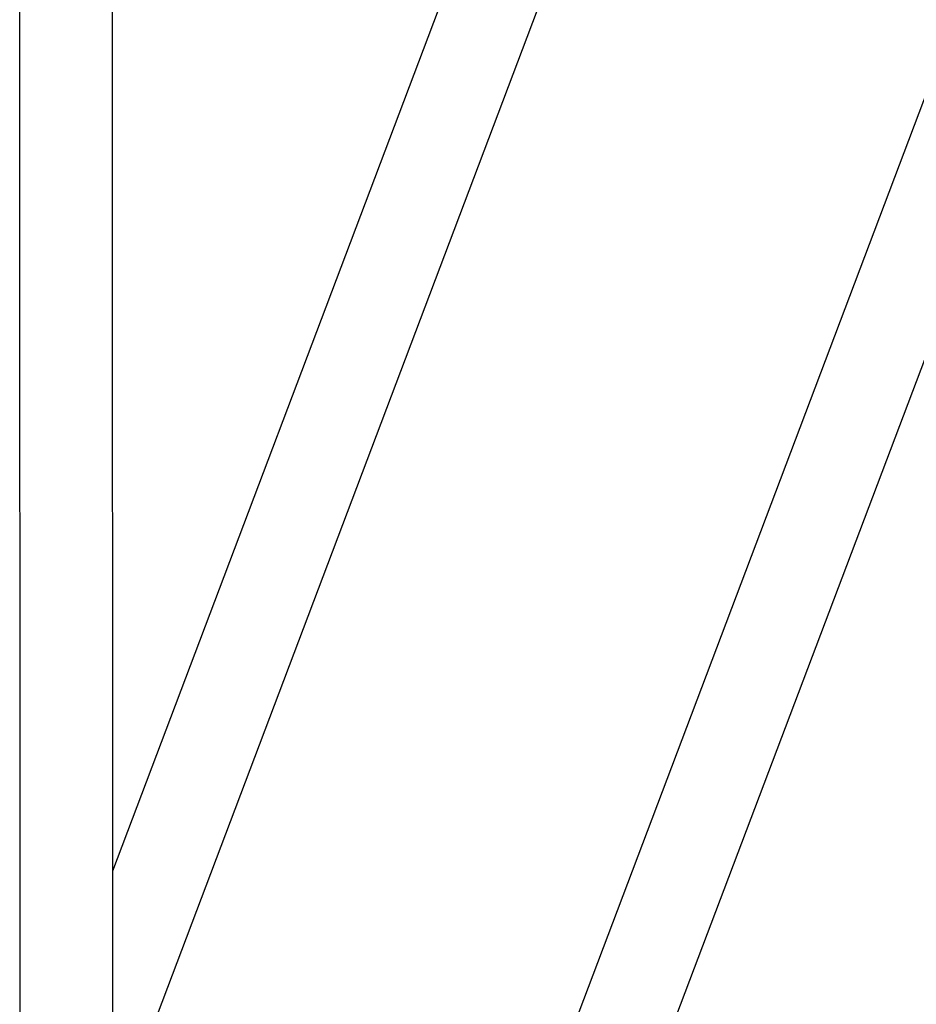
# Model space of a CAD drawing. Header units: millimetres. Extents: x 0 to 2550, y 0 to 1188.
# Tile 55 of 218: x 144 to 162, y 294 to 314. Entities that reach past the tile are written whole.
import ezdxf

# ---------------------------------------------------------------- set-up
doc = ezdxf.new("R2010")
doc.units = ezdxf.units.MM
doc.header["$LTSCALE"] = 46.255
for name, color, linetype in [('A2300202#AF1_ABL386', 7, 'CONTINUOUS'), ('A2300202#AF3_ABL383', 7, 'CONTINUOUS'), ('A2300202#AF4_ABL432', 7, 'CONTINUOUS'), ('M2300301_PBL456', 7, 'CONTINUOUS'), ('M2300301_PBL457', 7, 'CONTINUOUS'), ('M2300301_PBL471', 7, 'CONTINUOUS'), ('왼쪽_14_VBL337', 7, 'CONTINUOUS')]:
    doc.layers.add(name, color=color, linetype=linetype)

# ---------------------------------------------------------------- blocks, each defined once
blk = doc.blocks.new('M2300301_PBL456', base_point=(144.494, 313.034))
at = {"layer": 'M2300301_PBL456', "color": 7}
for p, q in [((143.548, 280.475), (143.535, 345.973)), ((145.454, 280.476), (145.441, 345.973))]:
    blk.add_line(p, q, dxfattribs=at)
blk = doc.blocks.new('A2300202#AF3_ABL383', base_point=(143.711, 313.663))
at = {"layer": 'M2300301_PBL456'}
blk.add_blockref('M2300301_PBL456', (144.494, 313.034), dxfattribs=at)
blk = doc.blocks.new('M2300301_PBL471', base_point=(163.428, 313.462))
at = {"layer": 'M2300301_PBL471', "color": 7}
for p, q in [((150.073, 280.812), (174.954, 346.618)), ((151.865, 280.163), (176.737, 345.944))]:
    blk.add_line(p, q, dxfattribs=at)
blk = doc.blocks.new('A2300202#AF1_ABL386', base_point=(162.846, 313.364))
at = {"layer": 'M2300301_PBL471'}
blk.add_blockref('M2300301_PBL471', (163.428, 313.462), dxfattribs=at)
blk = doc.blocks.new('M2300301_PBL457', base_point=(151.489, 309.851))
at = {"layer": 'M2300301_PBL457', "color": 7}
for p, q in [((145.451, 296.888), (161.575, 339.539)), ((145.452, 291.501), (163.613, 339.539))]:
    blk.add_line(p, q, dxfattribs=at)
blk = doc.blocks.new('A2300202#AF4_ABL432', base_point=(150.768, 309.137))
at = {"layer": 'M2300301_PBL457'}
blk.add_blockref('M2300301_PBL457', (151.489, 309.851), dxfattribs=at)
blk = doc.blocks.new('왼쪽_14_VBL337', base_point=(137.99, 314.428))
at = {"layer": 'A2300202#AF1_ABL386'}
blk.add_blockref('A2300202#AF1_ABL386', (162.846, 313.364), dxfattribs=at)
at = {"layer": 'A2300202#AF3_ABL383'}
blk.add_blockref('A2300202#AF3_ABL383', (143.711, 313.663), dxfattribs=at)
at = {"layer": 'A2300202#AF4_ABL432'}
blk.add_blockref('A2300202#AF4_ABL432', (150.768, 309.137), dxfattribs=at)

msp = doc.modelspace()

# ---------------------------------------------------------------- block references
at = {"layer": '왼쪽_14_VBL337'}
msp.add_blockref('왼쪽_14_VBL337', (137.9899, 314.4281), dxfattribs=at)

doc.saveas('drawing.dxf')
